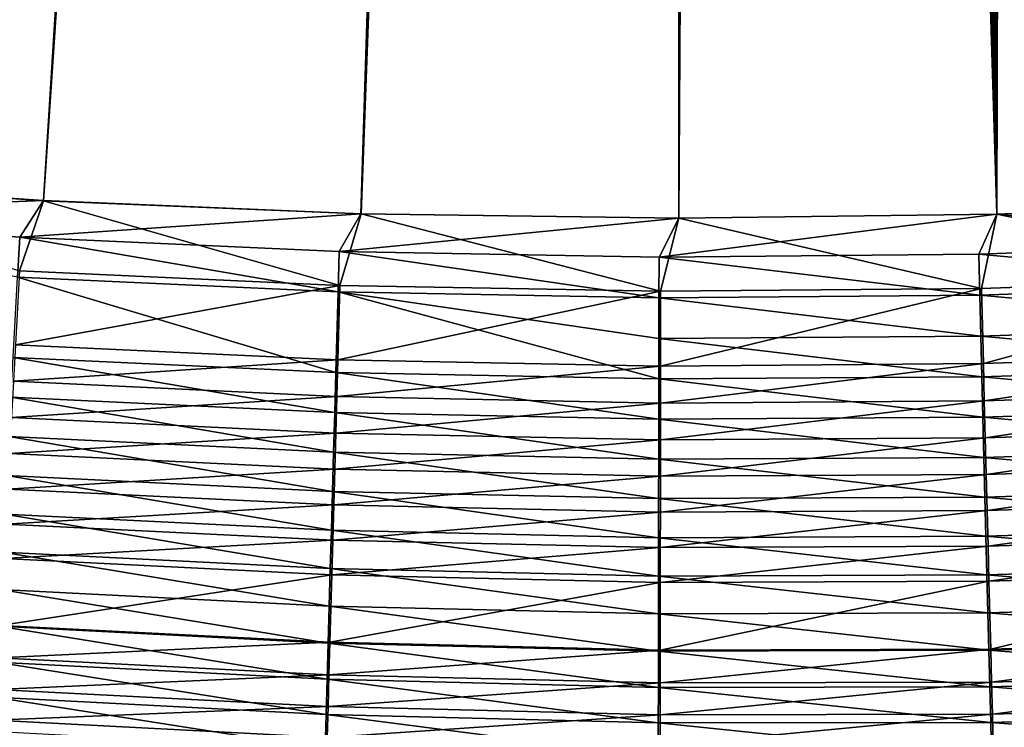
# Model space of a CAD drawing. Header units: metres. Extents: x 0 to 1400, y -1400 to 0.
# Tile 95 of 256: x 644 to 682, y -1171 to -1143. Entities that reach past the tile are written whole.
import ezdxf

# ---------------------------------------------------------------- set-up
doc = ezdxf.new("R2010")
doc.units = ezdxf.units.M

msp = doc.modelspace()

# ---------------------------------------------------------------- linework, layer by layer
at = {"layer": 'None'}
for points in [[(632.895447, -1149.492188, -500.477753), (671.729858, -756.582703, -500.477753), (629.303467, -714.156311, -500.477753)], [(632.889099, -1149.484741, -503.477753), (627.182129, -716.277588, -503.477753), (669.608582, -758.703979, -503.477753)], [(632.895447, -1149.492188, -500.477753), (645.075195, -1150.325806, -500.477753), (671.729858, -756.582703, -500.477753)], [(645.075195, -1150.325806, -500.477753), (657.272949, -1150.827148, -500.477753), (671.729858, -756.582703, -500.477753)], [(671.729858, -756.582703, -500.477753), (657.272949, -1150.827148, -500.477753), (669.479736, -1150.997559, -500.477753)], [(669.479736, -1150.997559, -500.477753), (681.686646, -1150.838501, -500.477753), (671.729858, -756.582703, -500.477753)], [(681.686646, -1150.838501, -500.477753), (673.982178, -758.274048, -500.477753), (671.729858, -756.582703, -500.477753)], [(683.980042, -758.065979, -500.477753), (681.788757, -759.054871, -500.477753), (693.884705, -1150.351685, -500.477753)], [(676.616821, -759.270203, -500.477753), (673.982178, -758.274048, -500.477753), (681.686646, -1150.838501, -500.477753)], [(669.608582, -758.703979, -503.477753), (645.069519, -1150.318115, -503.477753), (632.889099, -1149.484741, -503.477753)], [(657.268555, -1150.821045, -503.477753), (645.069519, -1150.318115, -503.477753), (669.608582, -758.703979, -503.477753)], [(669.476746, -1150.993896, -503.477753), (657.268555, -1150.821045, -503.477753), (669.608582, -758.703979, -503.477753)], [(669.476746, -1150.993896, -503.477753), (669.608582, -758.703979, -503.477753), (681.684875, -1150.837036, -503.477753)], [(669.608582, -758.703979, -503.477753), (671.748108, -760.432129, -503.477753), (681.684875, -1150.837036, -503.477753)], [(681.686646, -1150.838501, -500.477753), (679.424744, -759.492126, -500.477753), (676.616821, -759.270203, -500.477753)], [(681.788757, -759.054871, -500.477753), (679.424744, -759.492126, -500.477753), (681.686646, -1150.838501, -500.477753)], [(693.884705, -1150.351685, -500.477753), (681.788757, -759.054871, -500.477753), (681.686646, -1150.838501, -500.477753)], [(681.684875, -1150.837036, -503.477753), (671.748108, -760.432129, -503.477753), (674.203247, -761.671448, -503.477753)], [(674.203247, -761.671448, -503.477753), (676.864197, -762.366516, -503.477753), (681.684875, -1150.837036, -503.477753)], [(679.611877, -762.486328, -503.477753), (682.685059, -761.917786, -503.477753), (681.684875, -1150.837036, -503.477753)], [(681.684875, -1150.837036, -503.477753), (682.685059, -761.917786, -503.477753), (693.883728, -1150.351318, -503.477753)], [(676.864197, -762.366516, -503.477753), (679.611877, -762.486328, -503.477753), (681.684875, -1150.837036, -503.477753)], [(645.069519, -1150.318115, -503.477753), (631.922913, -1150.838623, -503.446747), (632.889099, -1149.484741, -503.477753)], [(645.075195, -1150.325806, -500.477753), (632.895447, -1149.492188, -500.477753), (644.151367, -1153.016724, -500.361603)], [(644.167603, -1151.717407, -503.44635), (631.922913, -1150.838623, -503.446747), (645.069519, -1150.318115, -503.477753)], [(656.457275, -1153.572388, -500.360229), (645.075195, -1150.325806, -500.477753), (644.151367, -1153.016724, -500.361603)], [(657.268555, -1150.821045, -503.477753), (644.167603, -1151.717407, -503.44635), (645.069519, -1150.318115, -503.477753)], [(657.272949, -1150.827148, -500.477753), (645.075195, -1150.325806, -500.477753), (656.457275, -1153.572388, -500.360229)], [(693.272827, -1151.931641, -503.444672), (681.684875, -1150.837036, -503.477753), (693.883728, -1150.351318, -503.477753)], [(693.884705, -1150.351685, -500.477753), (681.686646, -1150.838501, -500.477753), (693.411926, -1153.251343, -500.356049)], [(644.081543, -1153.260986, -503.351288), (631.922913, -1150.838623, -503.446747), (644.167603, -1151.717407, -503.44635)], [(656.434753, -1152.266602, -503.445923), (644.167603, -1151.717407, -503.44635), (657.268555, -1150.821045, -503.477753)], [(669.476746, -1150.993896, -503.477753), (656.434753, -1152.266602, -503.445923), (657.268555, -1150.821045, -503.477753)], [(668.714539, -1152.485596, -503.445496), (656.434753, -1152.266602, -503.445923), (669.476746, -1150.993896, -503.477753)], [(668.77594, -1153.797119, -500.358826), (657.272949, -1150.827148, -500.477753), (656.457275, -1153.572388, -500.360229)], [(669.479736, -1150.997559, -500.477753), (657.272949, -1150.827148, -500.477753), (668.77594, -1153.797119, -500.358826)], [(680.997192, -1152.374146, -503.445099), (668.714539, -1152.485596, -503.445496), (681.684875, -1150.837036, -503.477753)], [(681.684875, -1150.837036, -503.477753), (668.714539, -1152.485596, -503.445496), (669.476746, -1150.993896, -503.477753)], [(681.097473, -1153.690186, -500.357452), (669.479736, -1150.997559, -500.477753), (668.77594, -1153.797119, -500.358826)], [(681.686646, -1150.838501, -500.477753), (669.479736, -1150.997559, -500.477753), (681.097473, -1153.690186, -500.357452)], [(693.272827, -1151.931641, -503.444672), (680.997192, -1152.374146, -503.445099), (681.684875, -1150.837036, -503.477753)], [(693.411926, -1153.251343, -500.356049), (681.686646, -1150.838501, -500.477753), (681.097473, -1153.690186, -500.357452)], [(656.390442, -1153.821045, -503.349701), (644.081543, -1153.260986, -503.351288), (644.167603, -1151.717407, -503.44635)], [(656.390442, -1153.821045, -503.349701), (644.167603, -1151.717407, -503.44635), (656.434753, -1152.266602, -503.445923)], [(668.712341, -1154.049927, -503.348114), (656.390442, -1153.821045, -503.349701), (656.434753, -1152.266602, -503.445923)], [(668.712341, -1154.049927, -503.348114), (656.434753, -1152.266602, -503.445923), (668.714539, -1152.485596, -503.445496)], [(693.355408, -1153.512451, -503.34491), (680.997192, -1152.374146, -503.445099), (693.272827, -1151.931641, -503.444672)], [(681.037231, -1153.947266, -503.346527), (668.712341, -1154.049927, -503.348114), (668.714539, -1152.485596, -503.445496)], [(681.037231, -1153.947266, -503.346527), (668.714539, -1152.485596, -503.445496), (680.997192, -1152.374146, -503.445099)], [(693.355408, -1153.512451, -503.34491), (681.037231, -1153.947266, -503.346527), (680.997192, -1152.374146, -503.445099)], [(644.151367, -1153.016724, -500.361603), (643.99469, -1155.849243, -500.012482), (656.457275, -1153.572388, -500.360229)], [(656.302246, -1156.91748, -502.96582), (643.910156, -1156.335815, -502.971954), (644.081543, -1153.260986, -503.351288)], [(656.302246, -1156.91748, -502.96582), (644.081543, -1153.260986, -503.351288), (656.390442, -1153.821045, -503.349701)], [(681.097473, -1153.690186, -500.357452), (681.171875, -1156.57666, -499.99588), (693.411926, -1153.251343, -500.356049)], [(681.171875, -1156.57666, -499.99588), (693.564209, -1156.151855, -499.990234), (693.411926, -1153.251343, -500.356049)], [(643.99469, -1155.849243, -500.012482), (656.377136, -1156.424805, -500.006989), (656.457275, -1153.572388, -500.360229)], [(656.457275, -1153.572388, -500.360229), (656.377136, -1156.424805, -500.006989), (668.77594, -1153.797119, -500.358826)], [(656.377136, -1156.424805, -500.006989), (668.772827, -1156.66748, -500.001465), (668.77594, -1153.797119, -500.358826)], [(668.77594, -1153.797119, -500.358826), (668.772827, -1156.66748, -500.001465), (681.097473, -1153.690186, -500.357452)], [(668.772827, -1156.66748, -500.001465), (681.171875, -1156.57666, -499.99588), (681.097473, -1153.690186, -500.357452)], [(693.437805, -1155.089966, -503.178925), (681.037231, -1153.947266, -503.346527), (693.355408, -1153.512451, -503.34491)], [(668.707825, -1157.165894, -502.959656), (656.302246, -1156.91748, -502.96582), (656.390442, -1153.821045, -503.349701)], [(668.710083, -1155.611084, -503.186035), (656.390442, -1153.821045, -503.349701), (668.712341, -1154.049927, -503.348114)], [(668.707825, -1157.165894, -502.959656), (656.390442, -1153.821045, -503.349701), (668.710083, -1155.611084, -503.186035)], [(681.077209, -1155.51709, -503.182465), (668.710083, -1155.611084, -503.186035), (668.712341, -1154.049927, -503.348114)], [(681.077209, -1155.51709, -503.182465), (668.712341, -1154.049927, -503.348114), (681.037231, -1153.947266, -503.346527)], [(693.437805, -1155.089966, -503.178925), (681.077209, -1155.51709, -503.182465), (681.037231, -1153.947266, -503.346527)], [(693.519836, -1156.661011, -502.947174), (681.077209, -1155.51709, -503.182465), (693.437805, -1155.089966, -503.178925)], [(681.117004, -1157.080566, -502.95343), (668.707825, -1157.165894, -502.959656), (668.710083, -1155.611084, -503.186035)], [(681.117004, -1157.080566, -502.95343), (668.710083, -1155.611084, -503.186035), (681.077209, -1155.51709, -503.182465)], [(693.519836, -1156.661011, -502.947174), (681.117004, -1157.080566, -502.95343), (681.077209, -1155.51709, -503.182465)], [(643.99469, -1155.849243, -500.012482), (643.916931, -1157.254272, -499.751526), (656.377136, -1156.424805, -500.006989)], [(656.258484, -1158.453125, -502.679016), (643.825134, -1157.860962, -502.688477), (643.910156, -1156.335815, -502.971954)], [(656.258484, -1158.453125, -502.679016), (643.910156, -1156.335815, -502.971954), (656.302246, -1156.91748, -502.96582)], [(643.916931, -1157.254272, -499.751526), (656.337341, -1157.8396, -499.742981), (656.377136, -1156.424805, -500.006989)], [(656.377136, -1156.424805, -500.006989), (656.337341, -1157.8396, -499.742981), (668.772827, -1156.66748, -500.001465)], [(681.171875, -1156.57666, -499.99588), (681.20874, -1158.007935, -499.725616), (693.564209, -1156.151855, -499.990234)], [(681.20874, -1158.007935, -499.725616), (693.639709, -1157.589966, -499.716858), (693.564209, -1156.151855, -499.990234)], [(656.337341, -1157.8396, -499.742981), (668.771301, -1158.090942, -499.734344), (668.772827, -1156.66748, -500.001465)], [(668.772827, -1156.66748, -500.001465), (668.771301, -1158.090942, -499.734344), (681.171875, -1156.57666, -499.99588)], [(668.771301, -1158.090942, -499.734344), (681.20874, -1158.007935, -499.725616), (681.171875, -1156.57666, -499.99588)], [(693.601318, -1158.222046, -502.650085), (681.117004, -1157.080566, -502.95343), (693.519836, -1156.661011, -502.947174)], [(668.705627, -1158.71106, -502.669434), (656.258484, -1158.453125, -502.679016), (656.302246, -1156.91748, -502.96582)], [(668.705627, -1158.71106, -502.669434), (656.302246, -1156.91748, -502.96582), (668.707825, -1157.165894, -502.959656)], [(681.156555, -1158.634277, -502.65979), (668.705627, -1158.71106, -502.669434), (668.707825, -1157.165894, -502.959656)], [(681.156555, -1158.634277, -502.65979), (668.707825, -1157.165894, -502.959656), (681.117004, -1157.080566, -502.95343)], [(693.601318, -1158.222046, -502.650085), (681.156555, -1158.634277, -502.65979), (681.117004, -1157.080566, -502.95343)], [(643.839844, -1158.647949, -499.433472), (656.337341, -1157.8396, -499.742981), (643.916931, -1157.254272, -499.751526)], [(681.2453, -1159.42749, -499.396301), (693.639709, -1157.589966, -499.716858), (681.20874, -1158.007935, -499.725616)], [(681.2453, -1159.42749, -499.396301), (693.7146, -1159.016113, -499.383728), (693.639709, -1157.589966, -499.716858)], [(656.215027, -1159.97644, -502.329529), (643.740723, -1159.374023, -502.343048), (643.825134, -1157.860962, -502.688477)], [(656.215027, -1159.97644, -502.329529), (643.825134, -1157.860962, -502.688477), (656.258484, -1158.453125, -502.679016)], [(643.839844, -1158.647949, -499.433472), (656.297913, -1159.242798, -499.421204), (656.337341, -1157.8396, -499.742981)], [(656.297913, -1159.242798, -499.421204), (668.771301, -1158.090942, -499.734344), (656.337341, -1157.8396, -499.742981)], [(656.297913, -1159.242798, -499.421204), (668.769714, -1159.502808, -499.408813), (668.771301, -1158.090942, -499.734344)], [(668.769714, -1159.502808, -499.408813), (681.20874, -1158.007935, -499.725616), (668.771301, -1158.090942, -499.734344)], [(668.769714, -1159.502808, -499.408813), (681.2453, -1159.42749, -499.396301), (681.20874, -1158.007935, -499.725616)], [(693.682129, -1159.77002, -502.288147), (681.156555, -1158.634277, -502.65979), (693.601318, -1158.222046, -502.650085)], [(643.763428, -1160.02771, -499.058716), (656.297913, -1159.242798, -499.421204), (643.839844, -1158.647949, -499.433472)], [(668.703369, -1160.243652, -502.315826), (656.215027, -1159.97644, -502.329529), (656.258484, -1158.453125, -502.679016)], [(668.703369, -1160.243652, -502.315826), (656.258484, -1158.453125, -502.679016), (668.705627, -1158.71106, -502.669434)], [(681.19574, -1160.175049, -502.302032), (668.703369, -1160.243652, -502.315826), (668.705627, -1158.71106, -502.669434)], [(681.19574, -1160.175049, -502.302032), (668.705627, -1158.71106, -502.669434), (681.156555, -1158.634277, -502.65979)], [(693.682129, -1159.77002, -502.288147), (681.19574, -1160.175049, -502.302032), (681.156555, -1158.634277, -502.65979)], [(681.281494, -1160.832153, -499.008301), (693.7146, -1159.016113, -499.383728), (681.2453, -1159.42749, -499.396301)], [(681.281494, -1160.832153, -499.008301), (693.788635, -1160.427246, -498.991241), (693.7146, -1159.016113, -499.383728)], [(656.172058, -1161.484131, -501.917755), (643.657227, -1160.871704, -501.936035), (643.740723, -1159.374023, -502.343048)], [(656.172058, -1161.484131, -501.917755), (643.740723, -1159.374023, -502.343048), (656.215027, -1159.97644, -502.329529)], [(643.763428, -1160.02771, -499.058716), (656.258789, -1160.631836, -499.042084), (656.297913, -1159.242798, -499.421204)], [(656.258789, -1160.631836, -499.042084), (668.769714, -1159.502808, -499.408813), (656.297913, -1159.242798, -499.421204)], [(668.768188, -1160.900146, -499.025269), (681.281494, -1160.832153, -499.008301), (681.2453, -1159.42749, -499.396301)], [(668.768188, -1160.900146, -499.025269), (681.2453, -1159.42749, -499.396301), (668.769714, -1159.502808, -499.408813)], [(656.258789, -1160.631836, -499.042084), (668.768188, -1160.900146, -499.025269), (668.769714, -1159.502808, -499.408813)], [(693.762146, -1161.301758, -501.861816), (681.19574, -1160.175049, -502.302032), (693.682129, -1159.77002, -502.288147)], [(643.687988, -1161.390625, -498.627625), (656.258789, -1160.631836, -499.042084), (643.763428, -1160.02771, -499.058716)], [(668.701172, -1161.760498, -501.899231), (656.172058, -1161.484131, -501.917755), (656.215027, -1159.97644, -502.329529)], [(668.701172, -1161.760498, -501.899231), (656.215027, -1159.97644, -502.329529), (668.703369, -1160.243652, -502.315826)], [(681.234558, -1161.699829, -501.880585), (668.703369, -1160.243652, -502.315826), (681.19574, -1160.175049, -502.302032)], [(693.762146, -1161.301758, -501.861816), (681.234558, -1161.699829, -501.880585), (681.19574, -1160.175049, -502.302032)], [(681.234558, -1161.699829, -501.880585), (668.701172, -1161.760498, -501.899231), (668.703369, -1160.243652, -502.315826)], [(681.3172, -1162.219116, -498.562042), (693.788635, -1160.427246, -498.991241), (681.281494, -1160.832153, -499.008301)], [(681.3172, -1162.219116, -498.562042), (693.861755, -1161.82019, -498.539825), (693.788635, -1160.427246, -498.991241)], [(643.657227, -1160.871704, -501.936035), (656.129578, -1162.973389, -501.444153), (643.574646, -1162.351196, -501.467896)], [(656.129578, -1162.973389, -501.444153), (643.657227, -1160.871704, -501.936035), (656.172058, -1161.484131, -501.917755)], [(643.687988, -1161.390625, -498.627625), (656.220215, -1162.003662, -498.605988), (656.258789, -1160.631836, -499.042084)], [(656.220215, -1162.003662, -498.605988), (668.768188, -1160.900146, -499.025269), (656.258789, -1160.631836, -499.042084)], [(656.220215, -1162.003662, -498.605988), (668.766663, -1162.280029, -498.584106), (668.768188, -1160.900146, -499.025269)], [(668.766663, -1162.280029, -498.584106), (681.281494, -1160.832153, -499.008301), (668.768188, -1160.900146, -499.025269)], [(668.766663, -1162.280029, -498.584106), (681.3172, -1162.219116, -498.562042), (681.281494, -1160.832153, -499.008301)], [(693.841064, -1162.813721, -501.371521), (681.234558, -1161.699829, -501.880585), (693.762146, -1161.301758, -501.861816)], [(643.613586, -1162.734009, -498.140717), (656.220215, -1162.003662, -498.605988), (643.687988, -1161.390625, -498.627625)], [(668.698975, -1163.258301, -501.420105), (656.129578, -1162.973389, -501.444153), (656.172058, -1161.484131, -501.917755)], [(668.698975, -1163.258301, -501.420105), (656.172058, -1161.484131, -501.917755), (668.701172, -1161.760498, -501.899231)], [(681.272827, -1163.205322, -501.395874), (668.701172, -1161.760498, -501.899231), (681.234558, -1161.699829, -501.880585)], [(693.841064, -1162.813721, -501.371521), (681.272827, -1163.205322, -501.395874), (681.234558, -1161.699829, -501.880585)], [(643.613586, -1162.734009, -498.140717), (656.182129, -1163.355591, -498.113434), (656.220215, -1162.003662, -498.605988)], [(656.182129, -1163.355591, -498.113434), (668.766663, -1162.280029, -498.584106), (656.220215, -1162.003662, -498.605988)], [(681.272827, -1163.205322, -501.395874), (668.698975, -1163.258301, -501.420105), (668.701172, -1161.760498, -501.899231)], [(681.352356, -1163.585449, -498.058044), (693.861755, -1161.82019, -498.539825), (681.3172, -1162.219116, -498.562042)], [(681.352356, -1163.585449, -498.058044), (693.933777, -1163.192383, -498.03006), (693.861755, -1161.82019, -498.539825)], [(643.574646, -1162.351196, -501.467896), (656.087646, -1164.440918, -500.909271), (643.493286, -1163.809448, -500.939148)], [(643.574646, -1162.351196, -501.467896), (656.129578, -1162.973389, -501.444153), (656.087646, -1164.440918, -500.909271)], [(656.182129, -1163.355591, -498.113434), (668.765137, -1163.639648, -498.085846), (668.766663, -1162.280029, -498.584106)], [(668.765137, -1163.639648, -498.085846), (681.352356, -1163.585449, -498.058044), (681.3172, -1162.219116, -498.562042)], [(668.765137, -1163.639648, -498.085846), (681.3172, -1162.219116, -498.562042), (668.766663, -1162.280029, -498.584106)], [(643.540405, -1164.055786, -497.598999), (656.182129, -1163.355591, -498.113434), (643.613586, -1162.734009, -498.140717)], [(693.918823, -1164.303101, -500.817902), (681.272827, -1163.205322, -501.395874), (693.841064, -1162.813721, -501.371521)], [(656.129578, -1162.973389, -501.444153), (668.696777, -1164.734131, -500.879028), (656.087646, -1164.440918, -500.909271)], [(668.696777, -1164.734131, -500.879028), (656.129578, -1162.973389, -501.444153), (668.698975, -1163.258301, -501.420105)], [(681.310547, -1164.688477, -500.848541), (668.696777, -1164.734131, -500.879028), (668.698975, -1163.258301, -501.420105)], [(681.310547, -1164.688477, -500.848541), (668.698975, -1163.258301, -501.420105), (681.272827, -1163.205322, -501.395874)], [(693.918823, -1164.303101, -500.817902), (681.310547, -1164.688477, -500.848541), (681.272827, -1163.205322, -501.395874)], [(681.386963, -1164.928955, -497.497406), (693.933777, -1163.192383, -498.03006), (681.352356, -1163.585449, -498.058044)], [(681.386963, -1164.928955, -497.497406), (694.004578, -1164.54126, -497.463043), (693.933777, -1163.192383, -498.03006)], [(643.540405, -1164.055786, -497.598999), (656.144714, -1164.685547, -497.565491), (656.182129, -1163.355591, -498.113434)], [(656.144714, -1164.685547, -497.565491), (668.765137, -1163.639648, -498.085846), (656.182129, -1163.355591, -498.113434)], [(656.144714, -1164.685547, -497.565491), (668.763611, -1164.976807, -497.531616), (668.765137, -1163.639648, -498.085846)], [(668.763611, -1164.976807, -497.531616), (681.352356, -1163.585449, -498.058044), (668.765137, -1163.639648, -498.085846)], [(668.763611, -1164.976807, -497.531616), (681.386963, -1164.928955, -497.497406), (681.352356, -1163.585449, -498.058044)], [(643.493286, -1163.809448, -500.939148), (656.046448, -1165.884521, -500.31427), (643.413147, -1165.244263, -500.350922)], [(643.493286, -1163.809448, -500.939148), (656.087646, -1164.440918, -500.909271), (656.046448, -1165.884521, -500.31427)], [(643.397888, -1166.626343, -496.355865), (656.144714, -1164.685547, -497.565491), (643.540405, -1164.055786, -497.598999)], [(693.995239, -1165.767334, -500.202148), (681.310547, -1164.688477, -500.848541), (693.918823, -1164.303101, -500.817902)], [(643.397888, -1166.626343, -496.355865), (656.071777, -1167.271118, -496.308167), (656.144714, -1164.685547, -497.565491)], [(656.087646, -1164.440918, -500.909271), (668.694641, -1166.185669, -500.277161), (656.046448, -1165.884521, -500.31427)], [(656.071777, -1167.271118, -496.308167), (668.763611, -1164.976807, -497.531616), (656.144714, -1164.685547, -497.565491)], [(656.087646, -1164.440918, -500.909271), (668.696777, -1164.734131, -500.879028), (668.694641, -1166.185669, -500.277161)], [(668.696777, -1164.734131, -500.879028), (681.347595, -1166.146851, -500.239746), (668.694641, -1166.185669, -500.277161)], [(681.347595, -1166.146851, -500.239746), (668.696777, -1164.734131, -500.879028), (681.310547, -1164.688477, -500.848541)], [(693.995239, -1165.767334, -500.202148), (681.347595, -1166.146851, -500.239746), (681.310547, -1164.688477, -500.848541)], [(681.454102, -1167.539185, -496.211273), (694.004578, -1164.54126, -497.463043), (681.386963, -1164.928955, -497.497406)], [(681.454102, -1167.539185, -496.211273), (694.14209, -1167.161011, -496.162354), (694.004578, -1164.54126, -497.463043)], [(656.071777, -1167.271118, -496.308167), (668.76062, -1167.575684, -496.259918), (668.763611, -1164.976807, -497.531616)], [(668.76062, -1167.575684, -496.259918), (681.454102, -1167.539185, -496.211273), (681.386963, -1164.928955, -497.497406)], [(668.76062, -1167.575684, -496.259918), (681.386963, -1164.928955, -497.497406), (668.763611, -1164.976807, -497.531616)], [(656.00592, -1167.302124, -499.6604), (643.334473, -1166.653442, -499.704468), (643.413147, -1165.244263, -500.350922)], [(643.413147, -1165.244263, -500.350922), (656.046448, -1165.884521, -500.31427), (656.00592, -1167.302124, -499.6604)], [(656.046448, -1165.884521, -500.31427), (668.692505, -1167.610596, -499.615814), (656.00592, -1167.302124, -499.6604)], [(656.046448, -1165.884521, -500.31427), (668.694641, -1166.185669, -500.277161), (668.692505, -1167.610596, -499.615814)], [(694.070251, -1167.203979, -499.525665), (681.347595, -1166.146851, -500.239746), (693.995239, -1165.767334, -500.202148)], [(668.694641, -1166.185669, -500.277161), (681.383972, -1167.578125, -499.570862), (668.692505, -1167.610596, -499.615814)], [(668.694641, -1166.185669, -500.277161), (681.347595, -1166.146851, -500.239746), (681.383972, -1167.578125, -499.570862)], [(681.347595, -1166.146851, -500.239746), (694.070251, -1167.203979, -499.525665), (681.383972, -1167.578125, -499.570862)], [(655.966187, -1168.691284, -498.949005), (643.257263, -1168.03479, -499.001068), (643.334473, -1166.653442, -499.704468)], [(643.328857, -1167.871216, -495.656738), (656.071777, -1167.271118, -496.308167), (643.397888, -1166.626343, -496.355865)], [(655.966187, -1168.691284, -498.949005), (643.334473, -1166.653442, -499.704468), (656.00592, -1167.302124, -499.6604)], [(643.328857, -1167.871216, -495.656738), (656.036499, -1168.522705, -495.601166), (656.071777, -1167.271118, -496.308167)], [(668.690369, -1169.006592, -498.896332), (655.966187, -1168.691284, -498.949005), (656.00592, -1167.302124, -499.6604)], [(656.00592, -1167.302124, -499.6604), (668.692505, -1167.610596, -499.615814), (668.690369, -1169.006592, -498.896332)], [(656.036499, -1168.522705, -495.601166), (668.76062, -1167.575684, -496.259918), (656.071777, -1167.271118, -496.308167)], [(681.383972, -1167.578125, -499.570862), (694.070251, -1167.203979, -499.525665), (694.143677, -1168.61084, -498.789825)], [(681.486572, -1168.801636, -495.488251), (694.14209, -1167.161011, -496.162354), (681.454102, -1167.539185, -496.211273)], [(681.486572, -1168.801636, -495.488251), (694.208496, -1168.427612, -495.431274), (694.14209, -1167.161011, -496.162354)], [(656.036499, -1168.522705, -495.601166), (668.759094, -1168.83313, -495.544952), (668.76062, -1167.575684, -496.259918)], [(668.692505, -1167.610596, -499.615814), (681.419617, -1168.980103, -498.843201), (668.690369, -1169.006592, -498.896332)], [(668.692505, -1167.610596, -499.615814), (681.383972, -1167.578125, -499.570862), (681.419617, -1168.980103, -498.843201)], [(668.759094, -1168.83313, -495.544952), (681.454102, -1167.539185, -496.211273), (668.76062, -1167.575684, -496.259918)], [(668.759094, -1168.83313, -495.544952), (681.486572, -1168.801636, -495.488251), (681.454102, -1167.539185, -496.211273)], [(681.383972, -1167.578125, -499.570862), (694.143677, -1168.61084, -498.789825), (681.419617, -1168.980103, -498.843201)], [(655.927307, -1170.049805, -498.181335), (643.181763, -1169.386108, -498.242004), (643.257263, -1168.03479, -499.001068)], [(655.927307, -1170.049805, -498.181335), (643.257263, -1168.03479, -499.001068), (655.966187, -1168.691284, -498.949005)], [(643.261414, -1169.086426, -494.907471), (656.036499, -1168.522705, -495.601166), (643.328857, -1167.871216, -495.656738)], [(643.261414, -1169.086426, -494.907471), (656.001953, -1169.744141, -494.843536), (656.036499, -1168.522705, -495.601166)], [(656.001953, -1169.744141, -494.843536), (668.759094, -1168.83313, -495.544952), (656.036499, -1168.522705, -495.601166)], [(681.518188, -1170.032837, -494.713593), (694.208496, -1168.427612, -495.431274), (681.486572, -1168.801636, -495.488251)], [(681.518188, -1170.032837, -494.713593), (694.273315, -1169.662354, -494.64801), (694.208496, -1168.427612, -495.431274)], [(668.688293, -1170.371582, -498.119995), (655.927307, -1170.049805, -498.181335), (655.966187, -1168.691284, -498.949005)], [(668.688293, -1170.371582, -498.119995), (655.966187, -1168.691284, -498.949005), (668.690369, -1169.006592, -498.896332)], [(656.001953, -1169.744141, -494.843536), (668.75769, -1170.059814, -494.778839), (668.759094, -1168.83313, -495.544952)], [(668.75769, -1170.059814, -494.778839), (681.518188, -1170.032837, -494.713593), (681.486572, -1168.801636, -495.488251)], [(668.75769, -1170.059814, -494.778839), (681.486572, -1168.801636, -495.488251), (668.759094, -1168.83313, -495.544952)], [(681.419617, -1168.980103, -498.843201), (694.143677, -1168.61084, -498.789825), (694.215393, -1169.985596, -497.996002)], [(643.19574, -1170.269897, -494.109253), (656.001953, -1169.744141, -494.843536), (643.261414, -1169.086426, -494.907471)], [(681.454407, -1170.350464, -498.058167), (668.688293, -1170.371582, -498.119995), (668.690369, -1169.006592, -498.896332)], [(668.690369, -1169.006592, -498.896332), (681.419617, -1168.980103, -498.843201), (681.454407, -1170.350464, -498.058167)], [(681.419617, -1168.980103, -498.843201), (694.215393, -1169.985596, -497.996002), (681.454407, -1170.350464, -498.058167)], [(643.181763, -1169.386108, -498.242004), (655.889343, -1171.37561, -497.358734), (643.107971, -1170.7052, -497.428467)], [(655.889343, -1171.37561, -497.358734), (643.181763, -1169.386108, -498.242004), (655.927307, -1170.049805, -498.181335)], [(681.54895, -1171.230713, -493.888519), (694.273315, -1169.662354, -494.64801), (681.518188, -1170.032837, -494.713593)], [(681.54895, -1171.230713, -493.888519), (694.336304, -1170.863281, -493.813873), (694.273315, -1169.662354, -494.64801)], [(643.19574, -1170.269897, -494.109253), (655.968384, -1170.933228, -494.036438), (656.001953, -1169.744141, -494.843536)], [(668.686218, -1171.703125, -497.288177), (655.889343, -1171.37561, -497.358734), (655.927307, -1170.049805, -498.181335)], [(668.686218, -1171.703125, -497.288177), (655.927307, -1170.049805, -498.181335), (668.688293, -1170.371582, -498.119995)], [(655.968384, -1170.933228, -494.036438), (668.75769, -1170.059814, -494.778839), (656.001953, -1169.744141, -494.843536)], [(655.968384, -1170.933228, -494.036438), (668.756226, -1171.253784, -493.962769), (668.75769, -1170.059814, -494.778839)], [(668.756226, -1171.253784, -493.962769), (681.518188, -1170.032837, -494.713593), (668.75769, -1170.059814, -494.778839)], [(668.756226, -1171.253784, -493.962769), (681.54895, -1171.230713, -493.888519), (681.518188, -1170.032837, -494.713593)], [(681.454407, -1170.350464, -498.058167), (694.215393, -1169.985596, -497.996002), (694.285339, -1171.325806, -497.145599)], [(643.131836, -1171.419678, -493.263184), (655.968384, -1170.933228, -494.036438), (643.19574, -1170.269897, -494.109253)], [(681.488281, -1171.686768, -497.217072), (668.686218, -1171.703125, -497.288177), (668.688293, -1170.371582, -498.119995)], [(681.488281, -1171.686768, -497.217072), (668.688293, -1170.371582, -498.119995), (681.454407, -1170.350464, -498.058167)], [(694.285339, -1171.325806, -497.145599), (681.488281, -1171.686768, -497.217072), (681.454407, -1170.350464, -498.058167)]]:
    msp.add_3dface(points, dxfattribs=at)

doc.saveas('drawing.dxf')
